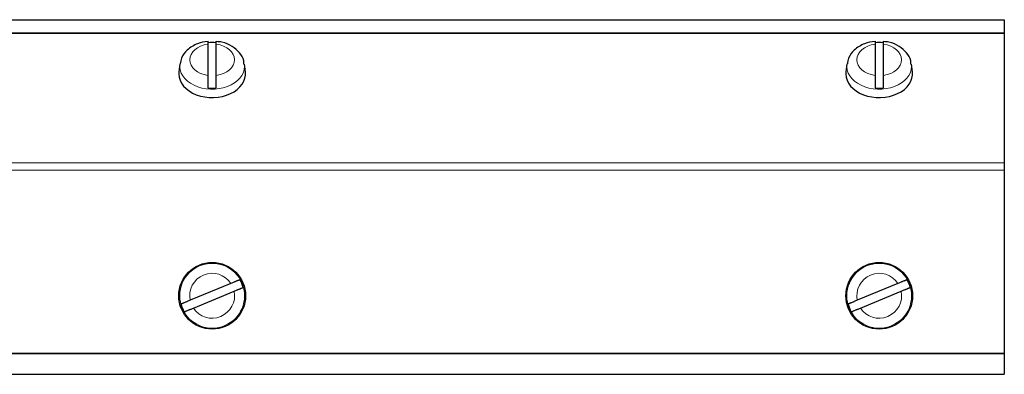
# Model space of a CAD drawing. Header units: inches. Extents: x 0 to 29700, y -16 to 21000.
# Tile 52 of 213: x 8209 to 8446, y 9620 to 9705. Entities that reach past the tile are written whole.
import ezdxf

# ---------------------------------------------------------------- set-up
doc = ezdxf.new("R2010")
doc.units = ezdxf.units.IN
doc.layers.add('1', color=7, linetype='Continuous', true_color=0xffffff)

msp = doc.modelspace()

# ---------------------------------------------------------------- linework, layer by layer
at = {"layer": '1', "color": 2, "linetype": 'Continuous', "lineweight": 25}
for p, q in [((7745.627, 9704.546), (8445.627, 9704.546)), ((8445.627, 9704.546), (8445.627, 9701.402)), ((8445.627, 9701.402), (8445.627, 9701.255)), ((8445.627, 9701.255), (8445.627, 9670.245)), ((8254.627, 9698.673), (8254.627, 9691.195)), ((8256.627, 9691.195), (8256.627, 9698.673)), ((8414.627, 9698.673), (8414.627, 9691.195)), ((8416.627, 9691.195), (8416.627, 9698.673)), ((8247.885, 9693.866), (8247.657, 9692.035)), ((8263.596, 9692.035), (8263.369, 9693.866)), ((8407.885, 9693.866), (8407.657, 9692.035)), ((8423.596, 9692.035), (8423.369, 9693.866)), ((8247.657, 9692.035), (8247.627, 9691.54)), ((8407.657, 9692.035), (8407.627, 9691.54)), ((8445.634, 9673.577), (8445.622, 9673.577)), ((8445.634, 9673.224), (8445.622, 9673.224)), ((8445.627, 9670.245), (8445.627, 9668.477)), ((8445.627, 9668.477), (8445.627, 9624.621)), ((8445.622, 9664.052), (8445.634, 9664.052)), ((8445.622, 9663.215), (8445.634, 9663.215)), ((8445.634, 9662.617), (8445.622, 9662.617)), ((8445.622, 9662.27), (8445.634, 9662.27)), ((8260.131, 9641.304), (8250.358, 9637.266)), ((8420.131, 9641.304), (8410.358, 9637.266)), ((8251.122, 9635.418), (8260.895, 9639.455)), ((8411.122, 9635.418), (8420.895, 9639.455)), ((8445.627, 9624.621), (8445.627, 9624.404)), ((8445.627, 9624.404), (8445.627, 9619.531)), ((7745.627, 9619.531), (8445.627, 9619.531))]:
    msp.add_line(p, q, dxfattribs=at)
at = {"layer": '1', "color": 110, "linetype": 'Continuous', "lineweight": 13}
for p, q in [((7745.627, 9701.402), (8445.627, 9701.402)), ((7745.627, 9701.255), (8445.627, 9701.255)), ((8263.399, 9693.385), (8263.367, 9693.877)), ((8423.399, 9693.385), (8423.367, 9693.877)), ((7745.627, 9670.245), (8445.627, 9670.245)), ((7745.627, 9668.477), (8445.627, 9668.477)), ((7745.627, 9624.621), (8445.627, 9624.621)), ((7745.627, 9624.404), (8445.627, 9624.404))]:
    msp.add_line(p, q, dxfattribs=at)
at = {"layer": '1', "color": 2, "linetype": 'Continuous', "lineweight": 25}
for centre in [(8255.627, 9638.361), (8415.627, 9638.361)]:
    msp.add_circle(centre, 8, dxfattribs=at)
at = {"layer": '1', "color": 110, "linetype": 'Continuous', "lineweight": 13}
for centre in [(8255.627, 9638.361), (8415.627, 9638.361)]:
    msp.add_circle(centre, 7.772, dxfattribs=at)
for centre, start, end in [((8255.627, 9638.361), 33.15862, 191.73794), ((8415.627, 9638.361), 33.15862, 191.73794), ((8255.627, 9638.361), 213.15862, 11.73794), ((8415.627, 9638.361), 213.15862, 11.73794)]:
    msp.add_arc(centre, 5.381, start, end, dxfattribs=at)
at = {"layer": '1', "color": 2, "linetype": 'Continuous', "lineweight": 25}
for centre, start, end in [((8255.627, 9638.361), 15.01357, 29.88299), ((8415.627, 9638.361), 15.01357, 29.88299), ((8255.627, 9638.361), 195.01357, 209.88299), ((8415.627, 9638.361), 195.01357, 209.88299)]:
    msp.add_arc(centre, 7.728, start, end, dxfattribs=at)
at = {"layer": '1', "color": 110, "linetype": 'Continuous', "lineweight": 13}
for centre, major_axis, start_param, end_param in [((8255.627, 9694.934), (-5.381, 0), 4.8993196, 7.667051), ((8255.627, 9694.934), (-5.381, 0), 1.757727, 4.5254583), ((8415.627, 9694.934), (-5.381, 0), 4.8993196, 7.667051), ((8415.627, 9694.934), (-5.381, 0), 1.757727, 4.5254583), ((8255.627, 9693.385), (7.772, 0), 3.0363493, 6.2831853), ((8415.627, 9693.385), (7.772, 0), 3.0363493, 6.2831853)]:
    msp.add_ellipse(centre, major_axis=major_axis, ratio=0.7071068, start_param=start_param, end_param=end_param, dxfattribs=at)
at = {"layer": '1', "color": 2, "linetype": 'Continuous', "lineweight": 25}
for centre, major_axis, start_param, end_param in [((8255.627, 9693.59), (7.728, 0), 1.4410362, 1.7005564), ((8415.627, 9693.59), (7.728, 0), 1.4410362, 1.7005564), ((8255.627, 9691.54), (-8, 0), 0, 3.2291645), ((8415.627, 9691.54), (-8, 0), 0, 3.2291645), ((8255.627, 9693.59), (7.728, 0), 4.5826289, 4.8421491), ((8415.627, 9693.59), (7.728, 0), 4.5826289, 4.8421491)]:
    msp.add_ellipse(centre, major_axis=major_axis, ratio=0.7071068, start_param=start_param, end_param=end_param, dxfattribs=at)
for points, knots in [([(8254.634, 9699.336), (8253.731, 9699.269), (8251.904, 9698.879), (8249.647, 9697.459), (8248.28, 9695.654), (8248.027, 9694.453), (8247.993, 9693.962)], [0, 0, 0, 0, 0.2624489, 0.577568, 0.8370695, 1, 1, 1, 1]), ([(8254.627, 9699.391), (8254.627, 9699.391), (8254.627, 9699.391), (8254.627, 9699.39), (8254.627, 9699.388), (8254.627, 9699.383), (8254.627, 9699.38), (8254.627, 9699.36), (8254.627, 9699.333), (8254.627, 9699.276), (8254.627, 9699.254), (8254.627, 9699.217), (8254.627, 9699.204), (8254.627, 9699.177), (8254.627, 9699.162), (8254.627, 9699.087), (8254.627, 9699.017), (8254.627, 9698.859), (8254.627, 9698.77), (8254.627, 9698.673)], [0, 0, 0, 0, 0.0148561, 0.0148561, 0.0695863, 0.0695863, 0.1243165, 0.1243165, 0.3432374, 0.3432374, 0.4526978, 0.4526978, 0.507428, 0.507428, 0.5621583, 0.5621583, 0.7810791, 0.7810791, 1, 1, 1, 1]), ([(8263.247, 9693.863), (8263.261, 9694.155), (8263.209, 9695.143), (8262.244, 9696.719), (8260.47, 9698.265), (8258.449, 9699.17), (8257.085, 9699.283), (8256.619, 9699.282)], [0, 0, 0, 0, 0.0961264, 0.3367438, 0.5873554, 0.8641205, 1, 1, 1, 1]), ([(8256.627, 9698.673), (8256.627, 9698.77), (8256.627, 9698.859), (8256.627, 9699.017), (8256.627, 9699.087), (8256.627, 9699.178), (8256.627, 9699.205), (8256.627, 9699.254), (8256.627, 9699.276), (8256.627, 9699.333), (8256.627, 9699.361), (8256.627, 9699.38), (8256.627, 9699.383), (8256.627, 9699.388), (8256.627, 9699.389), (8256.627, 9699.39)], [0, 0, 0, 0, 0.2235576, 0.2235576, 0.4471152, 0.4471152, 0.558894, 0.558894, 0.6706728, 0.6706728, 0.8942304, 0.8942304, 0.9501198, 0.9501198, 1, 1, 1, 1]), ([(8414.634, 9699.336), (8413.731, 9699.269), (8411.904, 9698.879), (8409.647, 9697.459), (8408.28, 9695.654), (8408.027, 9694.453), (8407.993, 9693.962)], [0, 0, 0, 0, 0.2624489, 0.577568, 0.8370695, 1, 1, 1, 1]), ([(8414.627, 9699.391), (8414.627, 9699.391), (8414.627, 9699.391), (8414.627, 9699.39), (8414.627, 9699.388), (8414.627, 9699.383), (8414.627, 9699.38), (8414.627, 9699.36), (8414.627, 9699.333), (8414.627, 9699.276), (8414.627, 9699.254), (8414.627, 9699.217), (8414.627, 9699.204), (8414.627, 9699.177), (8414.627, 9699.162), (8414.627, 9699.087), (8414.627, 9699.017), (8414.627, 9698.859), (8414.627, 9698.77), (8414.627, 9698.673)], [0, 0, 0, 0, 0.0148561, 0.0148561, 0.0695863, 0.0695863, 0.1243165, 0.1243165, 0.3432374, 0.3432374, 0.4526978, 0.4526978, 0.507428, 0.507428, 0.5621583, 0.5621583, 0.7810791, 0.7810791, 1, 1, 1, 1]), ([(8423.247, 9693.863), (8423.261, 9694.155), (8423.209, 9695.143), (8422.244, 9696.719), (8420.47, 9698.265), (8418.449, 9699.17), (8417.085, 9699.283), (8416.619, 9699.282)], [0, 0, 0, 0, 0.0961264, 0.3367438, 0.5873554, 0.8641205, 1, 1, 1, 1]), ([(8416.627, 9698.673), (8416.627, 9698.77), (8416.627, 9698.859), (8416.627, 9699.017), (8416.627, 9699.087), (8416.627, 9699.178), (8416.627, 9699.205), (8416.627, 9699.254), (8416.627, 9699.276), (8416.627, 9699.333), (8416.627, 9699.361), (8416.627, 9699.38), (8416.627, 9699.383), (8416.627, 9699.388), (8416.627, 9699.389), (8416.627, 9699.39)], [0, 0, 0, 0, 0.2235576, 0.2235576, 0.4471152, 0.4471152, 0.558894, 0.558894, 0.6706728, 0.6706728, 0.8942304, 0.8942304, 0.9501198, 0.9501198, 1, 1, 1, 1]), ([(8254.627, 9691.195), (8254.627, 9691.098), (8254.627, 9690.993), (8254.627, 9690.771), (8254.627, 9690.653), (8254.627, 9690.466), (8254.627, 9690.403), (8254.627, 9690.275), (8254.627, 9690.211), (8254.627, 9690.014), (8254.627, 9689.88), (8254.627, 9689.708), (8254.627, 9689.674), (8254.627, 9689.605), (8254.627, 9689.571), (8254.627, 9689.468), (8254.627, 9689.4), (8254.627, 9689.196), (8254.627, 9689.06), (8254.627, 9688.892), (8254.627, 9688.858), (8254.627, 9688.792), (8254.627, 9688.759), (8254.627, 9688.661), (8254.627, 9688.598), (8254.627, 9688.409), (8254.627, 9688.288), (8254.627, 9688.172)], [0, 0, 0, 0, 0.125, 0.125, 0.25, 0.25, 0.3125, 0.3125, 0.375, 0.375, 0.5, 0.5, 0.53125, 0.53125, 0.5625, 0.5625, 0.625, 0.625, 0.75, 0.75, 0.78125, 0.78125, 0.8125, 0.8125, 0.875, 0.875, 1, 1, 1, 1]), ([(8256.627, 9688.172), (8256.627, 9688.288), (8256.627, 9688.409), (8256.627, 9688.598), (8256.627, 9688.662), (8256.627, 9688.759), (8256.627, 9688.792), (8256.627, 9688.858), (8256.627, 9688.892), (8256.627, 9689.06), (8256.627, 9689.196), (8256.627, 9689.4), (8256.627, 9689.469), (8256.627, 9689.571), (8256.627, 9689.606), (8256.627, 9689.674), (8256.627, 9689.709), (8256.627, 9689.88), (8256.627, 9690.015), (8256.627, 9690.211), (8256.627, 9690.276), (8256.627, 9690.372), (8256.627, 9690.404), (8256.627, 9690.467), (8256.627, 9690.499), (8256.627, 9690.654), (8256.627, 9690.771), (8256.627, 9690.993), (8256.627, 9691.098), (8256.627, 9691.195)], [0, 0, 0, 0, 0.125, 0.125, 0.1875, 0.1875, 0.21875, 0.21875, 0.25, 0.25, 0.375, 0.375, 0.4375, 0.4375, 0.46875, 0.46875, 0.5, 0.5, 0.625, 0.625, 0.6875, 0.6875, 0.71875, 0.71875, 0.75, 0.75, 0.875, 0.875, 1, 1, 1, 1]), ([(8414.627, 9691.195), (8414.627, 9691.098), (8414.627, 9690.993), (8414.627, 9690.771), (8414.627, 9690.653), (8414.627, 9690.466), (8414.627, 9690.403), (8414.627, 9690.275), (8414.627, 9690.211), (8414.627, 9690.014), (8414.627, 9689.88), (8414.627, 9689.708), (8414.627, 9689.674), (8414.627, 9689.605), (8414.627, 9689.571), (8414.627, 9689.468), (8414.627, 9689.4), (8414.627, 9689.196), (8414.627, 9689.06), (8414.627, 9688.892), (8414.627, 9688.858), (8414.627, 9688.792), (8414.627, 9688.759), (8414.627, 9688.661), (8414.627, 9688.598), (8414.627, 9688.409), (8414.627, 9688.288), (8414.627, 9688.172)], [0, 0, 0, 0, 0.125, 0.125, 0.25, 0.25, 0.3125, 0.3125, 0.375, 0.375, 0.5, 0.5, 0.53125, 0.53125, 0.5625, 0.5625, 0.625, 0.625, 0.75, 0.75, 0.78125, 0.78125, 0.8125, 0.8125, 0.875, 0.875, 1, 1, 1, 1]), ([(8416.627, 9688.172), (8416.627, 9688.288), (8416.627, 9688.409), (8416.627, 9688.598), (8416.627, 9688.662), (8416.627, 9688.759), (8416.627, 9688.792), (8416.627, 9688.858), (8416.627, 9688.892), (8416.627, 9689.06), (8416.627, 9689.196), (8416.627, 9689.4), (8416.627, 9689.469), (8416.627, 9689.571), (8416.627, 9689.606), (8416.627, 9689.674), (8416.627, 9689.709), (8416.627, 9689.88), (8416.627, 9690.015), (8416.627, 9690.211), (8416.627, 9690.276), (8416.627, 9690.372), (8416.627, 9690.404), (8416.627, 9690.467), (8416.627, 9690.499), (8416.627, 9690.654), (8416.627, 9690.771), (8416.627, 9690.993), (8416.627, 9691.098), (8416.627, 9691.195)], [0, 0, 0, 0, 0.125, 0.125, 0.1875, 0.1875, 0.21875, 0.21875, 0.25, 0.25, 0.375, 0.375, 0.4375, 0.4375, 0.46875, 0.46875, 0.5, 0.5, 0.625, 0.625, 0.6875, 0.6875, 0.71875, 0.71875, 0.75, 0.75, 0.875, 0.875, 1, 1, 1, 1]), ([(8262.328, 9642.211), (8262.301, 9642.2), (8262.263, 9642.185), (8262.192, 9642.155), (8262.166, 9642.144), (8262.123, 9642.127), (8262.108, 9642.121), (8262.077, 9642.108), (8262.061, 9642.101), (8261.976, 9642.066), (8261.9, 9642.035), (8261.775, 9641.983), (8261.731, 9641.964), (8261.662, 9641.936), (8261.638, 9641.926), (8261.59, 9641.906), (8261.565, 9641.896), (8261.44, 9641.845), (8261.335, 9641.801), (8261.169, 9641.733), (8261.112, 9641.709), (8261.026, 9641.673), (8260.996, 9641.661), (8260.937, 9641.637), (8260.907, 9641.624), (8260.756, 9641.562), (8260.634, 9641.511), (8260.385, 9641.409), (8260.259, 9641.357), (8260.131, 9641.304)], [0, 0, 0, 0, 0.125, 0.125, 0.1875, 0.1875, 0.21875, 0.21875, 0.25, 0.25, 0.375, 0.375, 0.4375, 0.4375, 0.46875, 0.46875, 0.5, 0.5, 0.625, 0.625, 0.6875, 0.6875, 0.71875, 0.71875, 0.75, 0.75, 0.875, 0.875, 1, 1, 1, 1]), ([(8422.328, 9642.211), (8422.301, 9642.2), (8422.263, 9642.185), (8422.192, 9642.155), (8422.166, 9642.144), (8422.123, 9642.127), (8422.108, 9642.121), (8422.077, 9642.108), (8422.061, 9642.101), (8421.976, 9642.066), (8421.9, 9642.035), (8421.775, 9641.983), (8421.731, 9641.964), (8421.662, 9641.936), (8421.638, 9641.926), (8421.59, 9641.906), (8421.565, 9641.896), (8421.44, 9641.845), (8421.335, 9641.801), (8421.169, 9641.733), (8421.112, 9641.709), (8421.026, 9641.673), (8420.996, 9641.661), (8420.937, 9641.637), (8420.907, 9641.624), (8420.756, 9641.562), (8420.634, 9641.511), (8420.385, 9641.409), (8420.259, 9641.357), (8420.131, 9641.304)], [0, 0, 0, 0, 0.125, 0.125, 0.1875, 0.1875, 0.21875, 0.21875, 0.25, 0.25, 0.375, 0.375, 0.4375, 0.4375, 0.46875, 0.46875, 0.5, 0.5, 0.625, 0.625, 0.6875, 0.6875, 0.71875, 0.71875, 0.75, 0.75, 0.875, 0.875, 1, 1, 1, 1]), ([(8260.895, 9639.455), (8261.023, 9639.508), (8261.149, 9639.56), (8261.398, 9639.663), (8261.521, 9639.714), (8261.702, 9639.789), (8261.761, 9639.813), (8261.877, 9639.861), (8261.933, 9639.884), (8262.099, 9639.953), (8262.204, 9639.996), (8262.329, 9640.048), (8262.354, 9640.058), (8262.402, 9640.078), (8262.472, 9640.107), (8262.538, 9640.134), (8262.664, 9640.186), (8262.74, 9640.218), (8262.825, 9640.252), (8262.841, 9640.259), (8262.872, 9640.272), (8262.887, 9640.278), (8262.93, 9640.296), (8262.956, 9640.307), (8263.027, 9640.336), (8263.064, 9640.352), (8263.091, 9640.363)], [0, 0, 0, 0, 0.125, 0.125, 0.25, 0.25, 0.3125, 0.3125, 0.375, 0.375, 0.5, 0.5, 0.53125, 0.53125, 0.5625, 0.625, 0.625, 0.75, 0.75, 0.78125, 0.78125, 0.8125, 0.8125, 0.875, 0.875, 1, 1, 1, 1]), ([(8420.895, 9639.455), (8421.023, 9639.508), (8421.149, 9639.56), (8421.398, 9639.663), (8421.521, 9639.714), (8421.702, 9639.789), (8421.761, 9639.813), (8421.877, 9639.861), (8421.933, 9639.884), (8422.099, 9639.953), (8422.204, 9639.996), (8422.329, 9640.048), (8422.354, 9640.058), (8422.402, 9640.078), (8422.472, 9640.107), (8422.538, 9640.134), (8422.664, 9640.186), (8422.74, 9640.218), (8422.825, 9640.252), (8422.841, 9640.259), (8422.872, 9640.272), (8422.887, 9640.278), (8422.93, 9640.296), (8422.956, 9640.307), (8423.027, 9640.336), (8423.064, 9640.352), (8423.091, 9640.363)], [0, 0, 0, 0, 0.125, 0.125, 0.25, 0.25, 0.3125, 0.3125, 0.375, 0.375, 0.5, 0.5, 0.53125, 0.53125, 0.5625, 0.625, 0.625, 0.75, 0.75, 0.78125, 0.78125, 0.8125, 0.8125, 0.875, 0.875, 1, 1, 1, 1]), ([(8250.358, 9637.266), (8250.231, 9637.213), (8250.104, 9637.161), (8249.856, 9637.058), (8249.733, 9637.008), (8249.552, 9636.933), (8249.493, 9636.908), (8249.377, 9636.861), (8249.32, 9636.837), (8249.155, 9636.769), (8249.049, 9636.725), (8248.924, 9636.673), (8248.9, 9636.663), (8248.852, 9636.643), (8248.781, 9636.614), (8248.715, 9636.587), (8248.589, 9636.535), (8248.513, 9636.504), (8248.429, 9636.469), (8248.413, 9636.462), (8248.382, 9636.449), (8248.367, 9636.443), (8248.324, 9636.425), (8248.297, 9636.415), (8248.227, 9636.385), (8248.189, 9636.37), (8248.162, 9636.359)], [0, 0, 0, 0, 0.125, 0.125, 0.25, 0.25, 0.3125, 0.3125, 0.375, 0.375, 0.5, 0.5, 0.53125, 0.53125, 0.5625, 0.625, 0.625, 0.75, 0.75, 0.78125, 0.78125, 0.8125, 0.8125, 0.875, 0.875, 1, 1, 1, 1]), ([(8410.358, 9637.266), (8410.231, 9637.213), (8410.104, 9637.161), (8409.856, 9637.058), (8409.733, 9637.008), (8409.552, 9636.933), (8409.493, 9636.908), (8409.377, 9636.861), (8409.32, 9636.837), (8409.155, 9636.769), (8409.049, 9636.725), (8408.924, 9636.673), (8408.9, 9636.663), (8408.852, 9636.643), (8408.781, 9636.614), (8408.715, 9636.587), (8408.589, 9636.535), (8408.513, 9636.504), (8408.429, 9636.469), (8408.413, 9636.462), (8408.382, 9636.449), (8408.367, 9636.443), (8408.324, 9636.425), (8408.297, 9636.415), (8408.227, 9636.385), (8408.189, 9636.37), (8408.162, 9636.359)], [0, 0, 0, 0, 0.125, 0.125, 0.25, 0.25, 0.3125, 0.3125, 0.375, 0.375, 0.5, 0.5, 0.53125, 0.53125, 0.5625, 0.625, 0.625, 0.75, 0.75, 0.78125, 0.78125, 0.8125, 0.8125, 0.875, 0.875, 1, 1, 1, 1]), ([(8248.926, 9634.51), (8248.953, 9634.521), (8248.99, 9634.537), (8249.061, 9634.566), (8249.087, 9634.577), (8249.13, 9634.595), (8249.145, 9634.601), (8249.177, 9634.614), (8249.193, 9634.62), (8249.277, 9634.655), (8249.353, 9634.687), (8249.479, 9634.739), (8249.523, 9634.757), (8249.592, 9634.785), (8249.616, 9634.795), (8249.664, 9634.815), (8249.688, 9634.825), (8249.813, 9634.877), (8249.919, 9634.92), (8250.085, 9634.989), (8250.141, 9635.012), (8250.228, 9635.048), (8250.257, 9635.06), (8250.317, 9635.085), (8250.347, 9635.097), (8250.497, 9635.159), (8250.62, 9635.21), (8250.868, 9635.313), (8250.994, 9635.365), (8251.122, 9635.418)], [0, 0, 0, 0, 0.125, 0.125, 0.1875, 0.1875, 0.21875, 0.21875, 0.25, 0.25, 0.375, 0.375, 0.4375, 0.4375, 0.46875, 0.46875, 0.5, 0.5, 0.625, 0.625, 0.6875, 0.6875, 0.71875, 0.71875, 0.75, 0.75, 0.875, 0.875, 1, 1, 1, 1]), ([(8408.926, 9634.51), (8408.953, 9634.521), (8408.99, 9634.537), (8409.061, 9634.566), (8409.087, 9634.577), (8409.13, 9634.595), (8409.145, 9634.601), (8409.177, 9634.614), (8409.193, 9634.62), (8409.277, 9634.655), (8409.353, 9634.687), (8409.479, 9634.739), (8409.523, 9634.757), (8409.592, 9634.785), (8409.616, 9634.795), (8409.664, 9634.815), (8409.688, 9634.825), (8409.813, 9634.877), (8409.919, 9634.92), (8410.085, 9634.989), (8410.141, 9635.012), (8410.228, 9635.048), (8410.257, 9635.06), (8410.317, 9635.085), (8410.347, 9635.097), (8410.497, 9635.159), (8410.62, 9635.21), (8410.868, 9635.313), (8410.994, 9635.365), (8411.122, 9635.418)], [0, 0, 0, 0, 0.125, 0.125, 0.1875, 0.1875, 0.21875, 0.21875, 0.25, 0.25, 0.375, 0.375, 0.4375, 0.4375, 0.46875, 0.46875, 0.5, 0.5, 0.625, 0.625, 0.6875, 0.6875, 0.71875, 0.71875, 0.75, 0.75, 0.875, 0.875, 1, 1, 1, 1])]:
    msp.add_open_spline(points, degree=3, knots=knots, dxfattribs=at)

doc.saveas('drawing.dxf')
